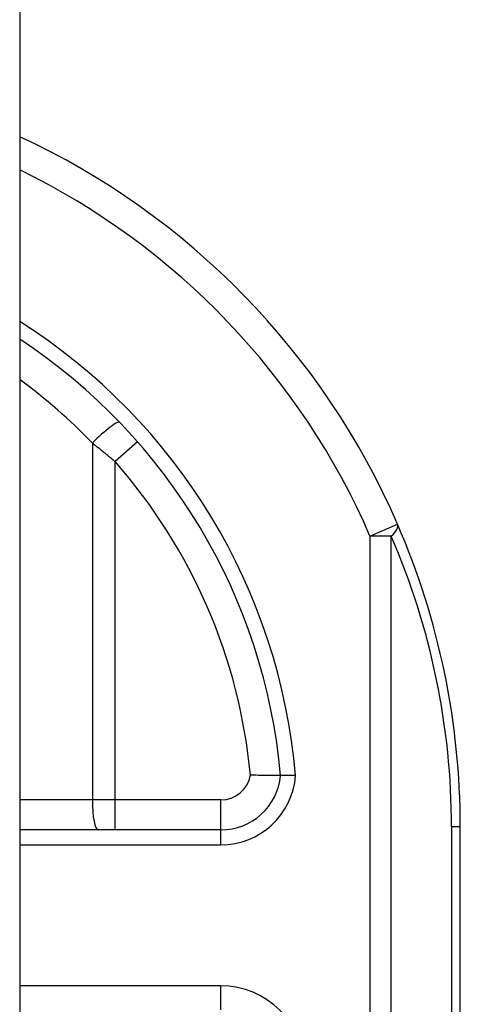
# Model space of a CAD drawing. Header units: inches. Extents: x 6 to 173, y 11 to 93.
# Tile 202 of 214: x 102.226 to 102.515, y 50.511 to 51.158. Entities that reach past the tile are written whole.
import ezdxf

# ---------------------------------------------------------------- set-up
doc = ezdxf.new("R2010")
doc.units = ezdxf.units.IN
doc.header["$MEASUREMENT"] = 0
doc.layers.add('Visible Edges(ANSI)', color=7, linetype='Continuous', lineweight=25)
doc.layers.add('Visible Tangent Edges(ANSI)', color=7, linetype='Continuous', lineweight=25)

msp = doc.modelspace()

# ---------------------------------------------------------------- linework, layer by layer
at = {"layer": 'Visible Edges(ANSI)'}
for p, q in [((102.22577, 70.61773), (102.22577, 29.13673)), ((102.51527, 50.2614), (102.51527, 50.62723)), ((102.35796, 50.62526), (102.22577, 50.62526))]:
    msp.add_line(p, q, dxfattribs=at)
at = {"layer": 'Visible Edges(ANSI)', "flags": 128}
for points in [[(102.39716, 50.66093), (102.39711, 50.66093), (102.39699, 50.66093), (102.39677, 50.66093), (102.39648, 50.66093), (102.3961, 50.66093), (102.39564, 50.66094), (102.39511, 50.66094), (102.39449, 50.66094), (102.39381, 50.66095), (102.39305, 50.66095), (102.39223, 50.66096), (102.39134, 50.66097), (102.39039, 50.66098), (102.38939, 50.66099), (102.38834, 50.661), (102.38724, 50.66102), (102.3861, 50.66104), (102.38492, 50.66106), (102.3837, 50.66109), (102.38247, 50.66112), (102.38121, 50.66115), (102.37994, 50.66119), (102.37865, 50.66123), (102.37736, 50.66128)], [(102.40703, 50.66095), (102.40639, 50.66094), (102.40575, 50.66094), (102.40511, 50.66094), (102.40448, 50.66093), (102.40387, 50.66093), (102.40326, 50.66093), (102.40267, 50.66093), (102.4021, 50.66093), (102.40155, 50.66093), (102.40103, 50.66093), (102.40053, 50.66093), (102.40006, 50.66093), (102.39961, 50.66093), (102.3992, 50.66093), (102.39883, 50.66093), (102.39848, 50.66093), (102.39818, 50.66093), (102.39791, 50.66093), (102.39768, 50.66093), (102.39749, 50.66093), (102.39735, 50.66093), (102.39724, 50.66093), (102.39718, 50.66093), (102.39716, 50.66093)]]:
    msp.add_lwpolyline(points, dxfattribs=at)
at = {"layer": 'Visible Edges(ANSI)'}
for centre, radius, start, end in [((102.01527, 50.62723), 0.5, 23.44387, 65.10226), ((102.01527, 50.62723), 0.38337, 5.04314, 56.6966), ((102.01527, 50.62723), 0.5, 0, 23.44387), ((102.35796, 50.66463), 0.03937, 270, 354.60623)]:
    msp.add_arc(centre, radius, start, end, dxfattribs=at)
at = {"layer": 'Visible Tangent Edges(ANSI)'}
for p, q in [((102.2735, 50.8795), (102.2735, 50.64495)), ((102.30324, 50.88031), (102.28845, 50.86732)), ((102.28845, 50.64495), (102.28845, 50.86732)), ((102.45593, 50.81832), (102.47399, 50.82616)), ((102.45593, 50.81832), (102.45593, 50.26159)), ((102.46985, 50.81832), (102.45593, 50.81832)), ((102.46985, 50.26159), (102.46985, 50.81832)), ((102.2735, 50.64495), (102.22577, 50.64495)), ((102.28845, 50.64495), (102.2735, 50.64495)), ((102.28845, 50.62526), (102.28845, 50.64495)), ((102.35796, 50.64495), (102.28845, 50.64495)), ((102.35796, 50.62526), (102.35796, 50.64495)), ((102.51527, 50.62723), (102.5095, 50.62723)), ((102.5095, 50.62723), (102.5095, 50.26146)), ((102.35796, 50.61542), (102.35796, 50.62526)), ((102.22577, 50.61542), (102.35796, 50.61542)), ((102.35779, 50.5229), (102.22577, 50.5229)), ((102.35779, 50.5229), (102.35779, 50.50715))]:
    msp.add_line(p, q, dxfattribs=at)
at = {"layer": 'Visible Tangent Edges(ANSI)', "flags": 128}
msp.add_lwpolyline([(102.2735, 50.8795), (102.27414, 50.879), (102.27477, 50.87851), (102.2754, 50.87801), (102.27603, 50.87751), (102.27666, 50.87701), (102.27729, 50.87651), (102.27792, 50.87601), (102.27855, 50.87551), (102.27918, 50.875), (102.2798, 50.8745), (102.28043, 50.87399), (102.28105, 50.87348), (102.28168, 50.87298), (102.2823, 50.87247), (102.28292, 50.87195), (102.28354, 50.87144), (102.28416, 50.87093), (102.28477, 50.87042), (102.28539, 50.8699), (102.286, 50.86939), (102.28662, 50.86887), (102.28723, 50.86835), (102.28784, 50.86783), (102.28845, 50.86732)], dxfattribs=at)
at = {"layer": 'Visible Tangent Edges(ANSI)'}
for centre, radius, start, end in [((102.01527, 50.62723), 0.48031, 23.44387, 64.00746), ((102.01527, 50.62723), 0.39322, 4.91869, 57.6338), ((102.01153, 50.62723), 0.36369, 43.91864, 53.90936), ((102.01527, 50.62723), 0.36369, 5.37198, 41.31041), ((102.02919, 50.62723), 0.48031, 0, 23.44387), ((102.35796, 50.66463), 0.01969, 270, 350.19439), ((102.35796, 50.66463), 0.04921, 270, 355.70402), ((102.35779, 50.46778), 0.05512, 0, 90)]:
    msp.add_arc(centre, radius, start, end, dxfattribs=at)
for centre, major_axis, ratio, start_param, end_param in [((102.27724, 50.8795), (0.01418, 0.01365), 0.132897, 0, 1.707941), ((102.45593, 50.81832), (0.01806, 0.00783), 0.369668, 5.41831, 6.283185), ((102.27724, 50.64495), (0, -0.01969), 0.189796, 4.712389, 6.283185)]:
    msp.add_ellipse(centre, major_axis=major_axis, ratio=ratio, start_param=start_param, end_param=end_param, dxfattribs=at)

doc.saveas('drawing.dxf')
